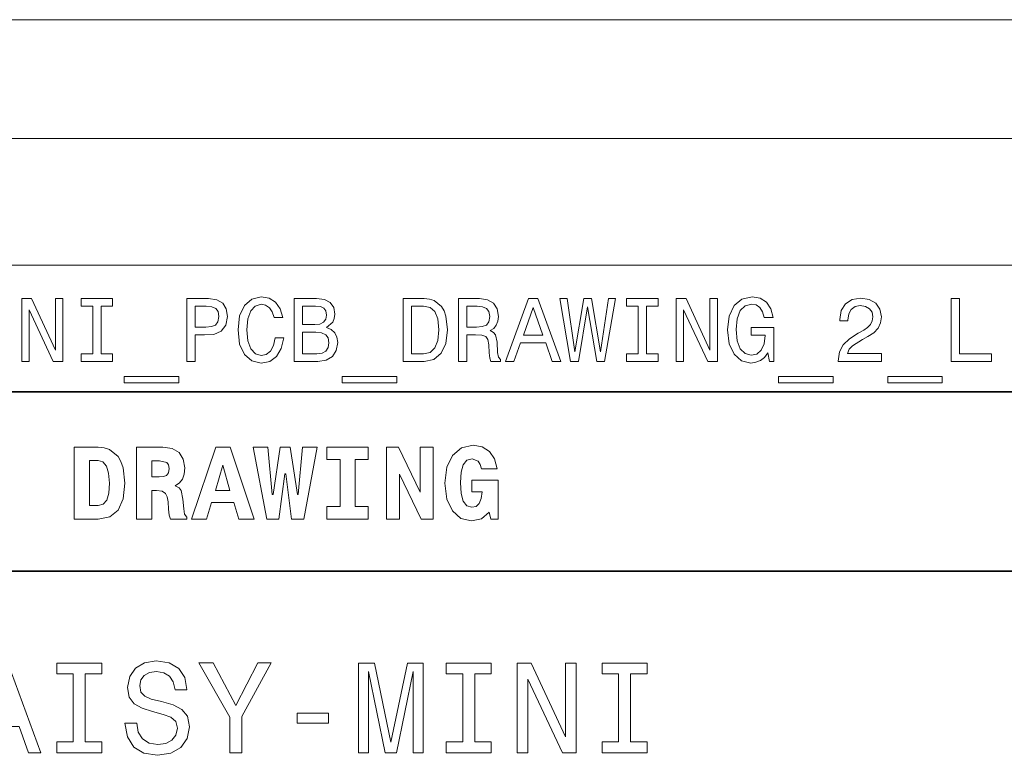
# Model space of a CAD drawing. Extents: x 0 to 420, y 0 to 297.
# Tile 20 of 32: x 258 to 312, y 50 to 91. Entities that reach past the tile are written whole.
import ezdxf

# ---------------------------------------------------------------- set-up
doc = ezdxf.new("R2010")
doc.units = 0

msp = doc.modelspace()

# ---------------------------------------------------------------- linework, layer by layer
at = {"color": 230, "lineweight": 13}
msp.add_line((70.173004, 90.721497), (349.826996, 90.721497), dxfattribs=at)
at = {"color": 7, "lineweight": 13}
for p, q in [((231.982697, 84.093658), (410, 84.093658)), ((231.982697, 77.046829), (410, 77.046829)), ((231.982697, 70), (410, 70))]:
    msp.add_line(p, q, dxfattribs=at)
at = {"color": 7, "lineweight": 35}
for p, q in [((220, 70), (410, 70)), ((220, 60), (350, 60))]:
    msp.add_line(p, q, dxfattribs=at)
at = {"color": 7, "lineweight": 13}
for points in [[(257.639038, 71.690201), (258.057617, 71.690201), (258.057617, 74.559799), (259.399109, 71.690201), (259.938751, 71.690201), (259.938751, 75.190201), (259.515106, 75.190201), (259.515106, 72.320602), (258.188751, 75.190201), (257.639038, 75.190201)], [(261.592926, 72.113831), (260.947388, 72.113831), (260.947388, 71.690201), (262.702423, 71.690201), (262.702423, 72.113831), (262.056915, 72.113831), (262.056915, 74.766571), (262.702423, 74.766571), (262.702423, 75.190201), (260.947388, 75.190201), (260.947388, 74.766571), (261.592926, 74.766571)], [(266.832825, 71.690201), (267.296814, 71.690201), (267.296814, 73.16787), (267.811218, 73.16787), (268.330688, 73.193085), (268.744232, 73.369598), (269.011505, 73.712532), (269.102295, 74.181557), (269.031677, 74.615273), (268.829956, 74.932999), (268.497101, 75.124641), (268.043213, 75.190201), (266.832825, 75.190201)], [(271.75, 72.991356), (271.649109, 72.567726), (271.482697, 72.265129), (271.250702, 72.078529), (270.978363, 72.018013), (270.650574, 72.108788), (270.393372, 72.381126), (270.221893, 72.824928), (270.166412, 73.440201), (270.221893, 74.05043), (270.388306, 74.499275), (270.645508, 74.771614), (270.978363, 74.867432), (271.220459, 74.817001), (271.427216, 74.675789), (271.588593, 74.448845), (271.699554, 74.136169), (272.17865, 74.136169), (272.027374, 74.615273), (271.765106, 74.978386), (271.407043, 75.20533), (270.978363, 75.286026), (270.443787, 75.159943), (270.035278, 74.806915), (269.773041, 74.226944), (269.682251, 73.440201), (269.773041, 72.653458), (270.035278, 72.073486), (270.443787, 71.715416), (270.978363, 71.594383), (271.447388, 71.690201), (271.825623, 71.957489), (272.092926, 72.396255), (272.234131, 72.991356)], [(274.599396, 73.581413), (274.952423, 73.873917), (275.043213, 74.070602), (275.073486, 74.312683), (275.007904, 74.690918), (274.811218, 74.963257), (274.4935, 75.129684), (274.049683, 75.190201), (272.804016, 75.190201), (272.804016, 71.690201), (274.1203, 71.690201), (274.589325, 71.760803), (274.937317, 71.967575), (275.154175, 72.295387), (275.229797, 72.739189), (275.184418, 73.036743), (275.063385, 73.283859), (274.866699, 73.465416)], [(280.036011, 75.190201), (278.871033, 75.190201), (278.871033, 71.690201), (280.036011, 71.690201), (280.585724, 71.801155), (280.994202, 72.139046), (281.246368, 72.688759), (281.337158, 73.440201), (281.25647, 74.206772), (281.155609, 74.509369), (281.014404, 74.751442), (280.605896, 75.079247), (280.338593, 75.159943)], [(281.952423, 71.690201), (282.421448, 71.690201), (282.421448, 73.16787), (282.900574, 73.16787), (283.253571, 73.15274), (283.475494, 73.08213), (283.596527, 72.915703), (283.646973, 72.618156), (283.67218, 72.164261), (283.702423, 71.866714), (283.762939, 71.690201), (284.29248, 71.690201), (284.29248, 71.786018), (284.176483, 71.927231), (284.136139, 72.189484), (284.10083, 72.754318), (284.015106, 73.172913), (283.899109, 73.304031), (283.71756, 73.399857), (283.919281, 73.525932), (284.060486, 73.702446), (284.151276, 73.924347), (284.181549, 74.191643), (284.110931, 74.615273), (283.90921, 74.932999), (283.576355, 75.124641), (283.122467, 75.190201), (281.952423, 75.190201)], [(284.579956, 71.690201), (285.043945, 71.690201), (285.412079, 72.719017), (286.809052, 72.719017), (287.177216, 71.690201), (287.651276, 71.690201), (286.3703, 75.195244), (285.855896, 75.195244)], [(288.195953, 71.690201), (288.63974, 71.690201), (289.144073, 74.726227), (289.663513, 71.690201), (290.087158, 71.690201), (290.702423, 75.195244), (290.298981, 75.195244), (289.865265, 72.214699), (289.365967, 75.195244), (288.927216, 75.195244), (288.438019, 72.214699), (288.004303, 75.195244), (287.590759, 75.195244)], [(291.953156, 72.113831), (291.307617, 72.113831), (291.307617, 71.690201), (293.062653, 71.690201), (293.062653, 72.113831), (292.417114, 72.113831), (292.417114, 74.766571), (293.062653, 74.766571), (293.062653, 75.190201), (291.307617, 75.190201), (291.307617, 74.766571), (291.953156, 74.766571)], [(294.071289, 71.690201), (294.489899, 71.690201), (294.489899, 74.559799), (295.83139, 71.690201), (296.371002, 71.690201), (296.371002, 75.190201), (295.947388, 75.190201), (295.947388, 72.320602), (294.621002, 75.190201), (294.071289, 75.190201)], [(299.180084, 72.159218), (299.265808, 71.690201), (299.518005, 71.690201), (299.518005, 73.581413), (298.242065, 73.581413), (298.242065, 73.15274), (299.028809, 73.15274), (299.028809, 73.122475), (298.968262, 72.658501), (298.806885, 72.315559), (298.559784, 72.098701), (298.252136, 72.028099), (297.90921, 72.118874), (297.641907, 72.391212), (297.470428, 72.840057), (297.409912, 73.45533), (297.465393, 74.065559), (297.636871, 74.514412), (297.90921, 74.786743), (298.277344, 74.882561), (298.52951, 74.83213), (298.736298, 74.690918), (298.887573, 74.453888), (298.973328, 74.136169), (299.472595, 74.136169), (299.341492, 74.620316), (299.09436, 74.983429), (298.746368, 75.20533), (298.307617, 75.286026), (297.732697, 75.159943), (297.29895, 74.791786), (297.021606, 74.211815), (296.925781, 73.440201), (297.021606, 72.663544), (297.29895, 72.083572), (297.707458, 71.715416), (298.221863, 71.594383), (298.509338, 71.634727), (298.766541, 71.735588), (298.988464, 71.912102)], [(303.098694, 71.690201), (305.504303, 71.690201), (305.504303, 72.123917), (303.602997, 72.123917), (303.708923, 72.360947), (303.890472, 72.557632), (304.450256, 72.915703), (304.747803, 73.067001), (305.080688, 73.283859), (305.317688, 73.536026), (305.453857, 73.833572), (305.504303, 74.171471), (305.418579, 74.5951), (305.181519, 74.927956), (304.81842, 75.139771), (304.349396, 75.215416), (303.865234, 75.129684), (303.497101, 74.892647), (303.260071, 74.514412), (303.179382, 74.015129), (303.179382, 73.944527), (303.638306, 73.944527), (303.638306, 73.984871), (303.683685, 74.327812), (303.819855, 74.579971), (304.036713, 74.741356), (304.324188, 74.796829), (304.616699, 74.746399), (304.833557, 74.620316), (304.974762, 74.42363), (305.025208, 74.176514), (304.989899, 73.944527), (304.894073, 73.747841), (304.732697, 73.57637), (304.510803, 73.425072), (304.213226, 73.263687), (303.718994, 72.951004), (303.371033, 72.618156), (303.164246, 72.214699), (303.098694, 71.70533)], [(309.377502, 71.690201), (311.62677, 71.690201), (311.62677, 72.113831), (309.841492, 72.113831), (309.841492, 75.190201), (309.377502, 75.190201)], [(267.917145, 74.761528), (268.219727, 74.73127), (268.44162, 74.635445), (268.572754, 74.458931), (268.618134, 74.181557), (268.567719, 73.889046), (268.431549, 73.712532), (268.199554, 73.621758), (267.881836, 73.596542), (267.296814, 73.596542), (267.296814, 74.761528)], [(273.953857, 73.737755), (273.268005, 73.737755), (273.268005, 74.771614), (273.994232, 74.771614), (274.266541, 74.741356), (274.458191, 74.650574), (274.574188, 74.494232), (274.614532, 74.262245), (274.569153, 74.030258), (274.44812, 73.868874), (274.241333, 73.768013)], [(280.000702, 74.771614), (280.383972, 74.695961), (280.64624, 74.463974), (280.802582, 74.05043), (280.852997, 73.440201), (280.797546, 72.850143), (280.641205, 72.4366), (280.373901, 72.189484), (280.000702, 72.108788), (279.340027, 72.108788), (279.340027, 74.771614)], [(282.991333, 74.761528), (283.298981, 74.73127), (283.515839, 74.635445), (283.652008, 74.458931), (283.697388, 74.181557), (283.646973, 73.889046), (283.510803, 73.712532), (283.278809, 73.621758), (282.96106, 73.596542), (282.421448, 73.596542), (282.421448, 74.761528)], [(285.573456, 73.14769), (286.113098, 74.690918), (286.65271, 73.14769)], [(274.064819, 72.108788), (273.268005, 72.108788), (273.268005, 73.314117), (274.01944, 73.314117), (274.337158, 73.278816), (274.564117, 73.172913), (274.700256, 72.991356), (274.745667, 72.729103), (274.700256, 72.451729), (274.574188, 72.260086), (274.362366, 72.144089)], [(263.342926, 70.853027), (263.342926, 70.5), (266.378937, 70.5), (266.378937, 70.853027)], [(275.487, 70.853027), (275.487, 70.5), (278.523041, 70.5), (278.523041, 70.853027)], [(299.775208, 70.853027), (299.775208, 70.5), (302.811218, 70.5), (302.811218, 70.853027)], [(305.847229, 70.853027), (305.847229, 70.5), (308.88327, 70.5), (308.88327, 70.853027)], [(261.89624, 66.907776), (260.56485, 66.907776), (260.56485, 62.90778), (261.89624, 62.90778), (262.541779, 63.028816), (263.002869, 63.409222), (263.285309, 64.0317), (263.38327, 64.907776), (263.285309, 65.766571), (263.164246, 66.112389), (263.002869, 66.394814), (262.536011, 66.775215), (262.236298, 66.873199)], [(264.034576, 66.907776), (264.034576, 62.90778), (264.876068, 62.90778), (264.876068, 64.492798), (265.15274, 64.492798), (265.463989, 64.452446), (265.654175, 64.337173), (265.746399, 64.141212), (265.786743, 63.858788), (265.815552, 63.449566), (265.850159, 63.121037), (265.919312, 62.90778), (266.835724, 62.90778), (266.835724, 63.017288), (266.703186, 63.184437), (266.657043, 63.478386), (266.616699, 64.014404), (266.524506, 64.48703), (266.397705, 64.642647), (266.17868, 64.752159), (266.420746, 64.913544), (266.587891, 65.132561), (266.680115, 65.409218), (266.714691, 65.755043), (266.634003, 66.244957), (266.403442, 66.60807), (266.023041, 66.827087), (265.498566, 66.907776)], [(268.443817, 66.907776), (267.089325, 62.90778), (267.936584, 62.90778), (268.207489, 63.824207), (269.440918, 63.824207), (269.723328, 62.90778), (270.587891, 62.90778), (269.239197, 66.907776)], [(272.662842, 62.90778), (273.337189, 62.90778), (274.092224, 66.913544), (273.273773, 66.913544), (273.031708, 64.268013), (272.991364, 64.268013), (272.593658, 66.913544), (272.023071, 66.913544), (271.642639, 64.268013), (271.59079, 64.268013), (271.342957, 66.913544), (270.524506, 66.913544), (271.279541, 62.90778), (271.959656, 62.90778), (272.288177, 65.414986), (272.340057, 65.414986)], [(275.360229, 66.216141), (275.360229, 63.599422), (274.628235, 63.599422), (274.628235, 62.90778), (276.933716, 62.90778), (276.933716, 63.599422), (276.201721, 63.599422), (276.201721, 66.216141), (276.933716, 66.216141), (276.933716, 66.907776), (274.628235, 66.907776), (274.628235, 66.216141)], [(277.953888, 66.907776), (277.953888, 62.90778), (278.674347, 62.90778), (278.674347, 65.403458), (279.878967, 62.90778), (280.541779, 62.90778), (280.541779, 66.907776), (279.82132, 66.907776), (279.82132, 64.400574), (278.61673, 66.907776)], [(284.109528, 65.703171), (283.959656, 66.256485), (283.677246, 66.671471), (283.279541, 66.925072), (282.778107, 67.017288), (282.121033, 66.873199), (281.625366, 66.452446), (281.30835, 65.789627), (281.198853, 64.907776), (281.30835, 64.020172), (281.625366, 63.357346), (282.092224, 62.9366), (282.680115, 62.798271), (283.227661, 62.919308), (283.671478, 63.288181), (283.763702, 62.90778), (284.161377, 62.90778), (284.161377, 65.06916), (282.697418, 65.06916), (282.697418, 64.42939), (283.279541, 64.42939), (283.221924, 64.048988), (283.106628, 63.778095), (282.933716, 63.61095), (282.703186, 63.559078), (282.414978, 63.639767), (282.213257, 63.893372), (282.097992, 64.325645), (282.063416, 64.94236), (282.10376, 65.51873), (282.224792, 65.933716), (282.426514, 66.181557), (282.714691, 66.268013), (283.043243, 66.123917), (283.15274, 65.951004), (283.227661, 65.703171)], [(261.89624, 66.164261), (262.161377, 66.083572), (262.357361, 65.84726), (262.472626, 65.45533), (262.518738, 64.907776), (262.484131, 64.354462), (262.380402, 63.962536), (262.184448, 63.731987), (261.89624, 63.657059), (261.412109, 63.657059), (261.412109, 66.164261)], [(264.876068, 66.146973), (265.319885, 66.146973), (265.711823, 66.060516), (265.809814, 65.927956), (265.844391, 65.720459), (265.809814, 65.484146), (265.706055, 65.340057), (265.533142, 65.270889), (265.291077, 65.253601), (264.876068, 65.253601)], [(268.835724, 65.91066), (269.233429, 64.498558), (268.426514, 64.498558)], [(254.315567, 49.881123), (254.978394, 49.881123), (255.504318, 51.350864), (257.5, 51.350864), (258.02594, 49.881123), (258.703156, 49.881123), (256.873199, 54.888329), (256.138336, 54.888329)], [(260.511536, 50.486309), (259.589325, 50.486309), (259.589325, 49.881123), (262.096558, 49.881123), (262.096558, 50.486309), (261.174347, 50.486309), (261.174347, 54.275936), (262.096558, 54.275936), (262.096558, 54.881123), (259.589325, 54.881123), (259.589325, 54.275936), (260.511536, 54.275936)], [(264.041779, 51.530979), (263.386169, 51.530979), (263.530273, 50.767288), (263.890503, 50.20533), (264.445251, 49.866714), (265.194519, 49.744236), (265.936584, 49.859509), (266.491364, 50.17651), (266.844391, 50.67363), (266.97406, 51.32925), (266.865997, 51.920029), (266.563416, 52.301872), (266.073486, 52.554031), (265.417877, 52.741352), (264.855896, 52.878242), (264.488464, 53.036743), (264.279541, 53.267288), (264.214691, 53.627522), (264.279541, 53.951729), (264.466858, 54.196686), (264.755035, 54.362389), (265.151306, 54.420029), (265.554749, 54.34798), (265.871765, 54.153458), (266.080688, 53.82925), (266.181549, 53.389767), (266.837189, 53.389767), (266.837189, 53.404179), (266.721893, 54.081409), (266.383301, 54.585732), (265.850159, 54.902737), (265.129669, 55.010807), (264.481262, 54.902737), (263.976959, 54.600143), (263.65274, 54.131844), (263.537476, 53.526657), (263.631134, 52.986309), (263.904907, 52.618874), (264.337189, 52.373917), (264.927948, 52.1866), (265.511536, 52.020893), (265.951019, 51.862389), (266.21759, 51.631844), (266.311249, 51.257202), (266.224792, 50.875359), (266.001434, 50.587173), (265.662811, 50.407059), (265.223358, 50.349422), (264.733429, 50.428673), (264.358795, 50.659222), (264.121033, 51.033859)], [(269.891937, 49.881123), (269.891937, 51.905617), (271.534576, 54.888329), (270.785309, 54.888329), (269.553314, 52.518009), (268.306915, 54.888329), (267.507202, 54.888329), (269.221893, 51.862389), (269.221893, 49.881123)], [(276.390503, 49.881123), (276.945251, 49.881123), (276.945251, 54.420029), (277.881836, 49.881123), (278.501434, 49.881123), (279.430847, 54.420029), (279.430847, 49.881123), (279.992798, 49.881123), (279.992798, 54.881123), (279.113831, 54.881123), (278.19165, 50.471901), (277.276672, 54.881123), (276.390503, 54.881123)], [(282.197418, 50.486309), (281.275208, 50.486309), (281.275208, 49.881123), (283.78241, 49.881123), (283.78241, 50.486309), (282.860229, 50.486309), (282.860229, 54.275936), (283.78241, 54.275936), (283.78241, 54.881123), (281.275208, 54.881123), (281.275208, 54.275936), (282.197418, 54.275936)], [(285.223328, 49.881123), (285.82132, 49.881123), (285.82132, 53.980545), (287.737762, 49.881123), (288.508636, 49.881123), (288.508636, 54.881123), (287.903442, 54.881123), (287.903442, 50.7817), (286.008636, 54.881123), (285.223328, 54.881123)], [(290.871765, 50.486309), (289.949585, 50.486309), (289.949585, 49.881123), (292.456787, 49.881123), (292.456787, 50.486309), (291.534576, 50.486309), (291.534576, 54.275936), (292.456787, 54.275936), (292.456787, 54.881123), (289.949585, 54.881123), (289.949585, 54.275936), (290.871765, 54.275936)], [(272.982697, 51.530979), (274.726227, 51.530979), (274.726227, 52.100143), (272.982697, 52.100143)]]:
    msp.add_lwpolyline(points, close=True, dxfattribs=at)

doc.saveas('drawing.dxf')
